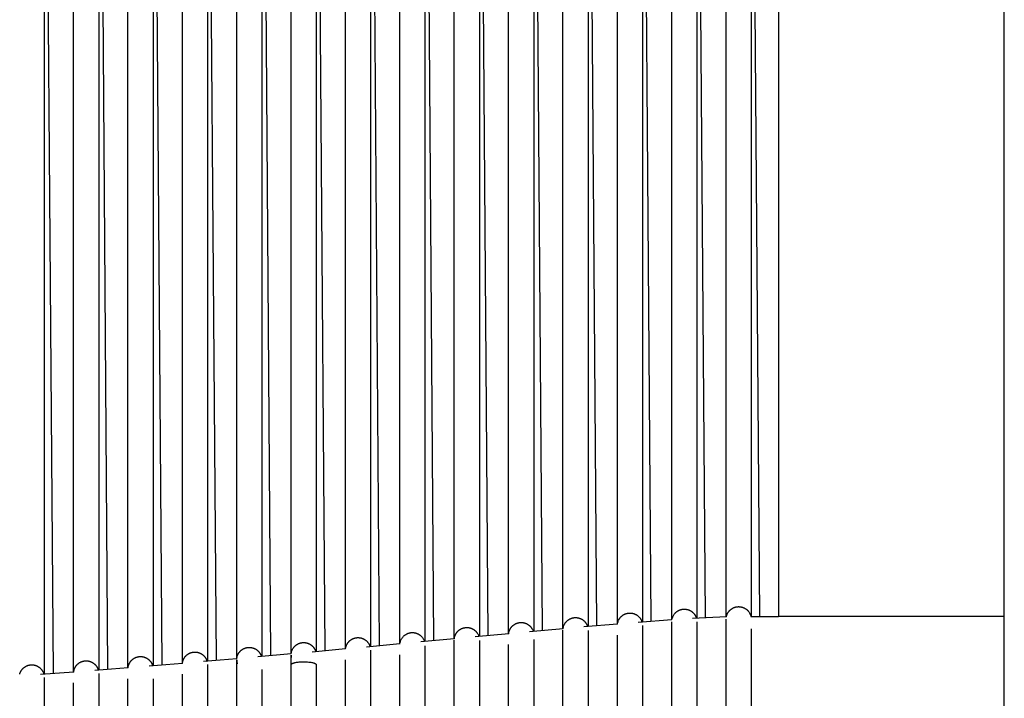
# Model space of a CAD drawing. Header units: millimetres. Extents: x 5000 to 6892, y 0 to 1693.
# Tile 45 of 49: x 5526 to 5761, y 1368 to 1531. Entities that reach past the tile are written whole.
import ezdxf

# ---------------------------------------------------------------- set-up
doc = ezdxf.new("R2010")
doc.units = ezdxf.units.MM
doc.layers.add('Make2D$Sichtbar$Kurven', color=7, linetype='Continuous', true_color=0x000000)

msp = doc.modelspace()

# ---------------------------------------------------------------- linework, layer by layer
at = {"layer": 'Make2D$Sichtbar$Kurven', "color": 18, "lineweight": -3, "true_color": 0x000000}
for points in [[(5761.31, 1387.83), (5761.31, 1690.83)], [(5544.81, 1671.07), (5546.91, 1375.17)], [(5583.81, 1671.07), (5585.88, 1378.45)], [(5609.81, 1671.07), (5611.86, 1380.82)], [(5622.81, 1671.07), (5624.85, 1382.03)], [(5531.81, 1654.24), (5533.92, 1374.18)], [(5557.81, 1654.24), (5559.9, 1376.22)], [(5596.81, 1654.24), (5598.87, 1379.62)], [(5635.81, 1654.24), (5637.84, 1383.25)], [(5648.81, 1654.24), (5650.83, 1384.45)], [(5661.81, 1654.24), (5663.82, 1385.6)], [(5674.81, 1654.24), (5676.81, 1386.65)], [(5642.81, 1383.71), (5642.81, 1636.27)], [(5648.81, 1636.27), (5648.81, 1384.27)], [(5687.87, 1637.43), (5689.8, 1387.5)], [(5694.81, 1387.72), (5694.81, 1637.55)], [(5700.81, 1637.55), (5700.81, 1387.83)], [(5700.87, 1637.56), (5702.8, 1387.83)], [(5707.31, 1637.56), (5707.31, 1636.64), (5707.31, 1387.83)], [(5564.81, 1376.62), (5564.81, 1633.67)], [(5570.81, 1633.67), (5570.81, 1377.13)], [(5570.89, 1633.77), (5572.89, 1377.31)], [(5577.81, 1377.74), (5577.81, 1634.09)], [(5583.81, 1634.09), (5583.81, 1378.26)], [(5590.81, 1378.89), (5590.81, 1634.52)], [(5596.81, 1634.52), (5596.81, 1379.43)], [(5603.81, 1380.07), (5603.81, 1634.96)], [(5609.81, 1634.96), (5609.81, 1380.63)], [(5616.81, 1381.28), (5616.81, 1635.4)], [(5622.81, 1635.4), (5622.81, 1381.84)], [(5531.81, 1632.52), (5531.81, 1374.03)], [(5538.81, 1374.55), (5538.81, 1632.89)], [(5544.81, 1632.88), (5544.81, 1375.01)], [(5551.81, 1375.56), (5551.81, 1633.27)], [(5557.81, 1633.27), (5557.81, 1376.05)], [(5668.81, 1386.02), (5668.81, 1596.08)], [(5674.81, 1596.08), (5674.81, 1386.5)], [(5681.81, 1387.01), (5681.81, 1596.36)], [(5687.81, 1596.36), (5687.81, 1387.39)], [(5629.81, 1382.5), (5629.81, 1594.96)], [(5635.81, 1594.96), (5635.81, 1383.06)], [(5655.81, 1384.9), (5655.81, 1595.73)], [(5661.81, 1595.73), (5661.81, 1385.43)], [(5682.55, 1388.57), (5682.6, 1388.63), (5682.65, 1388.68), (5682.71, 1388.74), (5682.76, 1388.79), (5682.81, 1388.84), (5682.87, 1388.89), (5682.93, 1388.93), (5682.98, 1388.98), (5683.04, 1389.02), (5683.1, 1389.07), (5683.16, 1389.11), (5683.22, 1389.15), (5683.29, 1389.19), (5683.35, 1389.22), (5683.41, 1389.26), (5683.48, 1389.29), (5683.55, 1389.32), (5683.61, 1389.35), (5683.68, 1389.38), (5683.75, 1389.41), (5683.82, 1389.43), (5683.89, 1389.46), (5683.96, 1389.48), (5684.03, 1389.5), (5684.1, 1389.52), (5684.17, 1389.53), (5684.24, 1389.55), (5684.31, 1389.56), (5684.39, 1389.57), (5684.46, 1389.58), (5684.53, 1389.59), (5684.61, 1389.59), (5684.68, 1389.6), (5684.76, 1389.6), (5684.83, 1389.6), (5684.91, 1389.6), (5684.98, 1389.6), (5685.05, 1389.59), (5685.13, 1389.59), (5685.2, 1389.58), (5685.27, 1389.57), (5685.35, 1389.55), (5685.42, 1389.54), (5685.49, 1389.52), (5685.56, 1389.51), (5685.63, 1389.49), (5685.7, 1389.47), (5685.77, 1389.45), (5685.84, 1389.42), (5685.91, 1389.4), (5685.97, 1389.37), (5686.04, 1389.34), (5686.11, 1389.31), (5686.17, 1389.27), (5686.24, 1389.24), (5686.3, 1389.21), (5686.37, 1389.17), (5686.43, 1389.13), (5686.49, 1389.09), (5686.55, 1389.05), (5686.61, 1389), (5686.67, 1388.96), (5686.73, 1388.91), (5686.79, 1388.86), (5686.83, 1388.82), (5686.87, 1388.79), (5686.91, 1388.75), (5686.95, 1388.71), (5686.99, 1388.67), (5687.02, 1388.63), (5687.06, 1388.59), (5687.1, 1388.54), (5687.13, 1388.5), (5687.17, 1388.46), (5687.2, 1388.42), (5687.24, 1388.37), (5687.27, 1388.33), (5687.3, 1388.28), (5687.33, 1388.23), (5687.36, 1388.19), (5687.39, 1388.14), (5687.41, 1388.09), (5687.44, 1388.05), (5687.47, 1388), (5687.49, 1387.95), (5687.52, 1387.9), (5687.54, 1387.85), (5687.56, 1387.8), (5687.58, 1387.75), (5687.6, 1387.7), (5687.62, 1387.65), (5687.64, 1387.6), (5687.66, 1387.54), (5687.68, 1387.49), (5687.69, 1387.44), (5687.71, 1387.39)], [(5694.86, 1387.72), (5694.87, 1387.78), (5694.88, 1387.85), (5694.9, 1387.91), (5694.91, 1387.97), (5694.93, 1388.03), (5694.95, 1388.09), (5694.97, 1388.15), (5694.99, 1388.21), (5695.01, 1388.26), (5695.03, 1388.32), (5695.06, 1388.38), (5695.08, 1388.44), (5695.11, 1388.49), (5695.14, 1388.55), (5695.17, 1388.6), (5695.2, 1388.66), (5695.23, 1388.71), (5695.26, 1388.76), (5695.29, 1388.82), (5695.33, 1388.87), (5695.36, 1388.92), (5695.4, 1388.97), (5695.44, 1389.02), (5695.48, 1389.07), (5695.52, 1389.12), (5695.56, 1389.17), (5695.6, 1389.21), (5695.64, 1389.26), (5695.69, 1389.3), (5695.73, 1389.35), (5695.78, 1389.39), (5695.83, 1389.43)], [(5695.83, 1389.43), (5695.88, 1389.48), (5695.94, 1389.53), (5696, 1389.58), (5696.06, 1389.62), (5696.12, 1389.66), (5696.18, 1389.7), (5696.24, 1389.74), (5696.31, 1389.78), (5696.37, 1389.82), (5696.43, 1389.85), (5696.5, 1389.89), (5696.57, 1389.92), (5696.63, 1389.95), (5696.7, 1389.97), (5696.77, 1390), (5696.84, 1390.02), (5696.91, 1390.05), (5696.98, 1390.07), (5697.05, 1390.09), (5697.12, 1390.11), (5697.19, 1390.12), (5697.26, 1390.14), (5697.33, 1390.15), (5697.41, 1390.16), (5697.48, 1390.17), (5697.55, 1390.18), (5697.63, 1390.18), (5697.7, 1390.18), (5697.77, 1390.19), (5697.85, 1390.19), (5697.92, 1390.18), (5698, 1390.18), (5698.07, 1390.18), (5698.15, 1390.17), (5698.22, 1390.16), (5698.29, 1390.15), (5698.37, 1390.14), (5698.44, 1390.12), (5698.51, 1390.1), (5698.58, 1390.09), (5698.65, 1390.07), (5698.72, 1390.05), (5698.79, 1390.02), (5698.86, 1390), (5698.93, 1389.97), (5699, 1389.94), (5699.06, 1389.91), (5699.13, 1389.88), (5699.19, 1389.85), (5699.26, 1389.82), (5699.32, 1389.78), (5699.38, 1389.74), (5699.45, 1389.7), (5699.51, 1389.66), (5699.57, 1389.62), (5699.63, 1389.58), (5699.68, 1389.53), (5699.74, 1389.48), (5699.8, 1389.44), (5699.85, 1389.39), (5699.91, 1389.34), (5699.96, 1389.28), (5700.01, 1389.23), (5700.06, 1389.17), (5700.19, 1389.01), (5700.31, 1388.85), (5700.41, 1388.68), (5700.51, 1388.5), (5700.59, 1388.33), (5700.66, 1388.14), (5700.71, 1387.96), (5700.74, 1387.83)], [(5656.12, 1385.91), (5656.16, 1385.97), (5656.19, 1386.04), (5656.23, 1386.1), (5656.27, 1386.17), (5656.31, 1386.23), (5656.35, 1386.29), (5656.39, 1386.35), (5656.44, 1386.41), (5656.48, 1386.47), (5656.53, 1386.52), (5656.58, 1386.58), (5656.63, 1386.63), (5656.68, 1386.68), (5656.73, 1386.74), (5656.78, 1386.79), (5656.84, 1386.83), (5656.89, 1386.88), (5656.95, 1386.93), (5657.01, 1386.97), (5657.07, 1387.02), (5657.13, 1387.06), (5657.19, 1387.1), (5657.25, 1387.14), (5657.31, 1387.17), (5657.38, 1387.21), (5657.44, 1387.24), (5657.51, 1387.28), (5657.57, 1387.31), (5657.64, 1387.34), (5657.71, 1387.37), (5657.78, 1387.39), (5657.85, 1387.42), (5657.92, 1387.44), (5657.99, 1387.46), (5658.06, 1387.48), (5658.14, 1387.5), (5658.21, 1387.51), (5658.28, 1387.53), (5658.35, 1387.54), (5658.43, 1387.55), (5658.5, 1387.56), (5658.57, 1387.57), (5658.65, 1387.57), (5658.72, 1387.57), (5658.79, 1387.58), (5658.86, 1387.58), (5658.94, 1387.57), (5659.01, 1387.57), (5659.08, 1387.56), (5659.16, 1387.56), (5659.23, 1387.55), (5659.3, 1387.54), (5659.37, 1387.52), (5659.45, 1387.51), (5659.52, 1387.49), (5659.59, 1387.47), (5659.66, 1387.45), (5659.73, 1387.43), (5659.8, 1387.41), (5659.87, 1387.38), (5659.94, 1387.36), (5660.01, 1387.33), (5660.07, 1387.3), (5660.14, 1387.26), (5660.21, 1387.23), (5660.27, 1387.2), (5660.34, 1387.16), (5660.4, 1387.12), (5660.46, 1387.08), (5660.53, 1387.04), (5660.59, 1387), (5660.64, 1386.95), (5660.7, 1386.91), (5660.76, 1386.86), (5660.81, 1386.81), (5660.87, 1386.76), (5660.92, 1386.71), (5660.97, 1386.66), (5661.02, 1386.61), (5661.07, 1386.55), (5661.12, 1386.5), (5661.16, 1386.44), (5661.21, 1386.38), (5661.25, 1386.32), (5661.29, 1386.26), (5661.33, 1386.2), (5661.37, 1386.14), (5661.41, 1386.08), (5661.45, 1386.01), (5661.48, 1385.95), (5661.51, 1385.88), (5661.54, 1385.81), (5661.57, 1385.75), (5661.6, 1385.68), (5661.63, 1385.61), (5661.65, 1385.54), (5661.67, 1385.48), (5661.69, 1385.42)], [(5668.83, 1386.02), (5668.83, 1386.04), (5668.86, 1386.23), (5668.91, 1386.42), (5668.96, 1386.61), (5669.03, 1386.79), (5669.11, 1386.98), (5669.21, 1387.16), (5669.32, 1387.33)], [(5669.32, 1387.33), (5669.36, 1387.39), (5669.4, 1387.45), (5669.45, 1387.51), (5669.49, 1387.57), (5669.54, 1387.63), (5669.59, 1387.68), (5669.64, 1387.74), (5669.69, 1387.79), (5669.74, 1387.84), (5669.8, 1387.89), (5669.85, 1387.94), (5669.91, 1387.99), (5669.97, 1388.03), (5670.02, 1388.08), (5670.08, 1388.12), (5670.14, 1388.16), (5670.2, 1388.2), (5670.27, 1388.24), (5670.33, 1388.28), (5670.39, 1388.31), (5670.46, 1388.34), (5670.52, 1388.38), (5670.59, 1388.41), (5670.66, 1388.44), (5670.73, 1388.46), (5670.8, 1388.49), (5670.87, 1388.51), (5670.94, 1388.54), (5671.01, 1388.56), (5671.08, 1388.58), (5671.15, 1388.59), (5671.22, 1388.61), (5671.3, 1388.62), (5671.37, 1388.63), (5671.45, 1388.64), (5671.52, 1388.65), (5671.59, 1388.66), (5671.67, 1388.66), (5671.74, 1388.67), (5671.81, 1388.67), (5671.89, 1388.67), (5671.96, 1388.66), (5672.03, 1388.66), (5672.11, 1388.65), (5672.18, 1388.64), (5672.25, 1388.64), (5672.32, 1388.62), (5672.39, 1388.61), (5672.47, 1388.6), (5672.54, 1388.58), (5672.61, 1388.56), (5672.68, 1388.54), (5672.75, 1388.52), (5672.82, 1388.49), (5672.89, 1388.47), (5672.95, 1388.44), (5673.02, 1388.41), (5673.09, 1388.38), (5673.16, 1388.35), (5673.22, 1388.32), (5673.29, 1388.28), (5673.35, 1388.24), (5673.41, 1388.2), (5673.48, 1388.16), (5673.53, 1388.12), (5673.59, 1388.09), (5673.64, 1388.05), (5673.69, 1388), (5673.74, 1387.96), (5673.79, 1387.92), (5673.84, 1387.87), (5673.89, 1387.83), (5673.94, 1387.78), (5673.98, 1387.74), (5674.03, 1387.69), (5674.07, 1387.64), (5674.12, 1387.59), (5674.16, 1387.54), (5674.2, 1387.49), (5674.24, 1387.43), (5674.27, 1387.38), (5674.31, 1387.33), (5674.35, 1387.27), (5674.38, 1387.22), (5674.41, 1387.16), (5674.45, 1387.1), (5674.48, 1387.04), (5674.51, 1386.99), (5674.54, 1386.93), (5674.56, 1386.87), (5674.59, 1386.81), (5674.61, 1386.74), (5674.63, 1386.68), (5674.66, 1386.62), (5674.68, 1386.56), (5674.7, 1386.49)], [(5681.84, 1387.02), (5673.81, 1386.42)], [(5681.81, 1384.31), (5681.81, 1386.16), (5681.81, 1386.57), (5681.81, 1386.6), (5681.81, 1386.6)], [(5681.84, 1387.02), (5681.86, 1387.16), (5681.91, 1387.35), (5681.96, 1387.54), (5682.03, 1387.72), (5682.11, 1387.9), (5682.2, 1388.08), (5682.31, 1388.25), (5682.42, 1388.42), (5682.55, 1388.57)], [(5694.86, 1387.72), (5686.8, 1387.33)], [(5687.81, 1386.6), (5687.81, 1386.57), (5687.81, 1386.16), (5687.81, 1385.33), (5687.81, 1384.31)], [(5694.81, 1384.89), (5694.81, 1387.19)], [(5700.74, 1387.83), (5707.31, 1387.83)], [(5761.31, 1387.83), (5707.31, 1387.83)], [(5761.31, 1346.03), (5761.31, 1387.83)], [(5629.87, 1382.81), (5629.89, 1382.88), (5629.91, 1382.95), (5629.93, 1383.02), (5629.95, 1383.1), (5629.97, 1383.17), (5629.99, 1383.24), (5630.02, 1383.3), (5630.05, 1383.37), (5630.08, 1383.44), (5630.11, 1383.51), (5630.14, 1383.57), (5630.18, 1383.64), (5630.21, 1383.7), (5630.25, 1383.76), (5630.29, 1383.83), (5630.33, 1383.89), (5630.37, 1383.95), (5630.41, 1384.01), (5630.46, 1384.06), (5630.5, 1384.12), (5630.55, 1384.18), (5630.6, 1384.23), (5630.65, 1384.28), (5630.7, 1384.34), (5630.75, 1384.39), (5630.81, 1384.44), (5630.86, 1384.49), (5630.92, 1384.53), (5630.98, 1384.58), (5631.04, 1384.62), (5631.1, 1384.67), (5631.16, 1384.71), (5631.22, 1384.75), (5631.29, 1384.79), (5631.35, 1384.82), (5631.42, 1384.86), (5631.48, 1384.89), (5631.55, 1384.93), (5631.62, 1384.96), (5631.68, 1384.98), (5631.75, 1385.01), (5631.82, 1385.04), (5631.89, 1385.06), (5631.96, 1385.08), (5632.03, 1385.1), (5632.1, 1385.12), (5632.17, 1385.14), (5632.24, 1385.15), (5632.32, 1385.16), (5632.39, 1385.17), (5632.46, 1385.18), (5632.53, 1385.19), (5632.61, 1385.2), (5632.68, 1385.2), (5632.75, 1385.2), (5632.83, 1385.2), (5632.9, 1385.2), (5632.97, 1385.2), (5633.05, 1385.2), (5633.12, 1385.19), (5633.19, 1385.18), (5633.27, 1385.17), (5633.34, 1385.16), (5633.41, 1385.14), (5633.49, 1385.13), (5633.56, 1385.11), (5633.63, 1385.09), (5633.7, 1385.07), (5633.77, 1385.05), (5633.84, 1385.02), (5633.91, 1385), (5633.98, 1384.97), (5634.05, 1384.94), (5634.11, 1384.91), (5634.18, 1384.87), (5634.24, 1384.84), (5634.31, 1384.8), (5634.37, 1384.77), (5634.43, 1384.73), (5634.49, 1384.69), (5634.55, 1384.65), (5634.61, 1384.6), (5634.67, 1384.56), (5634.73, 1384.51), (5634.78, 1384.47), (5634.84, 1384.42), (5634.89, 1384.37), (5634.94, 1384.32), (5634.99, 1384.26), (5635.04, 1384.21), (5635.09, 1384.15), (5635.14, 1384.1), (5635.19, 1384.04), (5635.23, 1383.98), (5635.27, 1383.92), (5635.32, 1383.86), (5635.42, 1383.69), (5635.51, 1383.52), (5635.59, 1383.35), (5635.65, 1383.17), (5635.69, 1383.05)], [(5642.83, 1383.71), (5642.84, 1383.8), (5642.85, 1383.88), (5642.86, 1383.97), (5642.88, 1384.05), (5642.9, 1384.13), (5642.92, 1384.22), (5642.95, 1384.3), (5642.97, 1384.38)], [(5642.97, 1384.38), (5643, 1384.45), (5643.03, 1384.52), (5643.05, 1384.59), (5643.08, 1384.66), (5643.12, 1384.72), (5643.15, 1384.79), (5643.18, 1384.86), (5643.22, 1384.92), (5643.26, 1384.98), (5643.3, 1385.04), (5643.34, 1385.11), (5643.38, 1385.17), (5643.42, 1385.22), (5643.47, 1385.28), (5643.51, 1385.34), (5643.56, 1385.39), (5643.61, 1385.45), (5643.66, 1385.5), (5643.71, 1385.55), (5643.77, 1385.6), (5643.82, 1385.65), (5643.88, 1385.7), (5643.93, 1385.75), (5643.99, 1385.79), (5644.05, 1385.84), (5644.11, 1385.88), (5644.17, 1385.92), (5644.23, 1385.96), (5644.3, 1386), (5644.36, 1386.03), (5644.43, 1386.07), (5644.49, 1386.1), (5644.56, 1386.13), (5644.63, 1386.16), (5644.7, 1386.19), (5644.77, 1386.22), (5644.84, 1386.24), (5644.91, 1386.27), (5644.98, 1386.29), (5645.05, 1386.31), (5645.12, 1386.33), (5645.19, 1386.34), (5645.26, 1386.36), (5645.33, 1386.37), (5645.41, 1386.38), (5645.48, 1386.39), (5645.55, 1386.4), (5645.62, 1386.4), (5645.7, 1386.41), (5645.77, 1386.41), (5645.84, 1386.41), (5645.92, 1386.41), (5645.99, 1386.4), (5646.06, 1386.4), (5646.14, 1386.39), (5646.21, 1386.38), (5646.28, 1386.37), (5646.35, 1386.36), (5646.43, 1386.34), (5646.5, 1386.33), (5646.57, 1386.31), (5646.64, 1386.29), (5646.71, 1386.27), (5646.79, 1386.24), (5646.86, 1386.22), (5646.93, 1386.19), (5646.99, 1386.16), (5647.06, 1386.13), (5647.13, 1386.1), (5647.19, 1386.07), (5647.26, 1386.04), (5647.32, 1386), (5647.39, 1385.96), (5647.45, 1385.92), (5647.51, 1385.88), (5647.57, 1385.84), (5647.63, 1385.8), (5647.69, 1385.75), (5647.74, 1385.7), (5647.8, 1385.66), (5647.85, 1385.61), (5647.91, 1385.56), (5647.96, 1385.51), (5648.01, 1385.45), (5648.06, 1385.4), (5648.1, 1385.34), (5648.15, 1385.29), (5648.2, 1385.23), (5648.24, 1385.17), (5648.28, 1385.11), (5648.32, 1385.05), (5648.36, 1384.99), (5648.4, 1384.92), (5648.44, 1384.86), (5648.47, 1384.79), (5648.51, 1384.73), (5648.59, 1384.55), (5648.65, 1384.37), (5648.69, 1384.25)], [(5655.83, 1384.9), (5647.83, 1384.18)], [(5655.81, 1382.28), (5655.81, 1384.58)], [(5655.83, 1384.9), (5655.83, 1384.95), (5655.87, 1385.14), (5655.91, 1385.34), (5655.97, 1385.53), (5656.04, 1385.72), (5656.12, 1385.91)], [(5668.83, 1386.02), (5660.82, 1385.34)], [(5661.81, 1384.5), (5661.81, 1382.28)], [(5674.81, 1385.66), (5674.81, 1383.37)], [(5681.81, 1348.95), (5681.81, 1384.31)], [(5687.81, 1384.31), (5687.81, 1348.95)], [(5694.81, 1348.95), (5694.81, 1384.89)], [(5700.81, 1384.89), (5700.81, 1348.95)], [(5603.83, 1380.07), (5603.83, 1380.14), (5603.84, 1380.21), (5603.85, 1380.28), (5603.86, 1380.35), (5603.88, 1380.42), (5603.89, 1380.49), (5603.91, 1380.56), (5603.93, 1380.62), (5603.96, 1380.7), (5603.98, 1380.78), (5604.01, 1380.86), (5604.04, 1380.94), (5604.08, 1381.02), (5604.11, 1381.1), (5604.15, 1381.17), (5604.19, 1381.25), (5604.23, 1381.32), (5604.28, 1381.39), (5604.32, 1381.46), (5604.37, 1381.53), (5604.42, 1381.6), (5604.47, 1381.67), (5604.53, 1381.73), (5604.58, 1381.8), (5604.63, 1381.85), (5604.69, 1381.9), (5604.74, 1381.96), (5604.79, 1382.01), (5604.85, 1382.06), (5604.91, 1382.1), (5604.96, 1382.15), (5605.02, 1382.19), (5605.08, 1382.24), (5605.14, 1382.28), (5605.2, 1382.32), (5605.26, 1382.36), (5605.33, 1382.39), (5605.39, 1382.43), (5605.46, 1382.46), (5605.52, 1382.5), (5605.59, 1382.53), (5605.65, 1382.55), (5605.72, 1382.58), (5605.79, 1382.61), (5605.86, 1382.63), (5605.93, 1382.65), (5606, 1382.68), (5606.07, 1382.69), (5606.14, 1382.71), (5606.22, 1382.73), (5606.29, 1382.74), (5606.36, 1382.75), (5606.43, 1382.76), (5606.51, 1382.77), (5606.58, 1382.78), (5606.66, 1382.78), (5606.73, 1382.79), (5606.81, 1382.79), (5606.88, 1382.79), (5606.95, 1382.78), (5607.03, 1382.78), (5607.1, 1382.77), (5607.18, 1382.76), (5607.25, 1382.75), (5607.32, 1382.74), (5607.39, 1382.73), (5607.46, 1382.72), (5607.54, 1382.7), (5607.61, 1382.68), (5607.68, 1382.66), (5607.75, 1382.64), (5607.82, 1382.61), (5607.88, 1382.59), (5607.95, 1382.56), (5608.02, 1382.53), (5608.09, 1382.5), (5608.15, 1382.47), (5608.22, 1382.44), (5608.28, 1382.4), (5608.34, 1382.37), (5608.41, 1382.33), (5608.47, 1382.29), (5608.53, 1382.25), (5608.59, 1382.2), (5608.65, 1382.16), (5608.71, 1382.11), (5608.76, 1382.06), (5608.82, 1382.01), (5608.86, 1381.98), (5608.9, 1381.94), (5608.94, 1381.9), (5608.97, 1381.87), (5609.01, 1381.83), (5609.04, 1381.79), (5609.08, 1381.75), (5609.11, 1381.71), (5609.18, 1381.63), (5609.24, 1381.55), (5609.3, 1381.46), (5609.36, 1381.37), (5609.41, 1381.28), (5609.46, 1381.19), (5609.51, 1381.1), (5609.55, 1381.01), (5609.59, 1380.91), (5609.63, 1380.81), (5609.67, 1380.71), (5609.7, 1380.62)], [(5616.82, 1381.22), (5616.84, 1381.42), (5616.88, 1381.62), (5616.93, 1381.81), (5616.99, 1382), (5617.06, 1382.19), (5617.14, 1382.36), (5617.24, 1382.53), (5617.34, 1382.69), (5617.46, 1382.85), (5617.58, 1383), (5617.71, 1383.14), (5617.86, 1383.27), (5617.91, 1383.31), (5617.97, 1383.36), (5618.03, 1383.4), (5618.09, 1383.45), (5618.15, 1383.49), (5618.21, 1383.53), (5618.28, 1383.57), (5618.34, 1383.61), (5618.4, 1383.64), (5618.47, 1383.67), (5618.53, 1383.71), (5618.6, 1383.74), (5618.67, 1383.77), (5618.74, 1383.79), (5618.8, 1383.82), (5618.87, 1383.84), (5618.94, 1383.86), (5619.01, 1383.88), (5619.08, 1383.9), (5619.16, 1383.92), (5619.23, 1383.93), (5619.3, 1383.95), (5619.37, 1383.96), (5619.44, 1383.97), (5619.52, 1383.98), (5619.59, 1383.98), (5619.66, 1383.99), (5619.74, 1383.99), (5619.81, 1383.99), (5619.89, 1383.99), (5619.96, 1383.99), (5620.04, 1383.98), (5620.11, 1383.98), (5620.19, 1383.97), (5620.26, 1383.96), (5620.33, 1383.95), (5620.4, 1383.93), (5620.48, 1383.92), (5620.55, 1383.9), (5620.62, 1383.88), (5620.69, 1383.86), (5620.76, 1383.84), (5620.83, 1383.81), (5620.9, 1383.79), (5620.97, 1383.76), (5621.03, 1383.73), (5621.1, 1383.7), (5621.16, 1383.67), (5621.23, 1383.64), (5621.29, 1383.6), (5621.36, 1383.56), (5621.42, 1383.53), (5621.48, 1383.49), (5621.54, 1383.44), (5621.6, 1383.4), (5621.66, 1383.36), (5621.72, 1383.31), (5621.77, 1383.26), (5621.83, 1383.21), (5621.88, 1383.16), (5621.93, 1383.11), (5621.99, 1383.06), (5622.04, 1383), (5622.09, 1382.95), (5622.21, 1382.8), (5622.32, 1382.64), (5622.42, 1382.48), (5622.51, 1382.31), (5622.59, 1382.13), (5622.66, 1381.95), (5622.69, 1381.83)], [(5629.83, 1382.5), (5621.85, 1381.75)], [(5629.81, 1379.91), (5629.81, 1382.2)], [(5629.83, 1382.5), (5629.84, 1382.58), (5629.85, 1382.65), (5629.86, 1382.73), (5629.87, 1382.81)], [(5642.83, 1383.71), (5634.84, 1382.97)], [(5635.81, 1382.13), (5635.81, 1379.91)], [(5648.81, 1382.34), (5648.81, 1381.11)], [(5655.81, 1348.95), (5655.81, 1382.28)], [(5661.81, 1382.28), (5661.81, 1348.95)], [(5668.81, 1348.95), (5668.81, 1383.37)], [(5674.81, 1383.37), (5674.81, 1348.95)], [(5577.83, 1377.74), (5577.83, 1377.74), (5577.85, 1377.93), (5577.89, 1378.12), (5577.94, 1378.31), (5578, 1378.49), (5578.07, 1378.67), (5578.16, 1378.84), (5578.19, 1378.91), (5578.23, 1378.97), (5578.27, 1379.03), (5578.31, 1379.1), (5578.35, 1379.16), (5578.39, 1379.22), (5578.43, 1379.28), (5578.48, 1379.33), (5578.53, 1379.39), (5578.57, 1379.45), (5578.62, 1379.5), (5578.67, 1379.55), (5578.73, 1379.61), (5578.78, 1379.66), (5578.83, 1379.7), (5578.89, 1379.75), (5578.95, 1379.8), (5579, 1379.84), (5579.06, 1379.89), (5579.12, 1379.93), (5579.18, 1379.97), (5579.25, 1380.01), (5579.31, 1380.04), (5579.37, 1380.08), (5579.44, 1380.11), (5579.5, 1380.15), (5579.57, 1380.18), (5579.64, 1380.21), (5579.71, 1380.24), (5579.78, 1380.26), (5579.85, 1380.29), (5579.92, 1380.31), (5579.99, 1380.33), (5580.06, 1380.35), (5580.13, 1380.37), (5580.21, 1380.39), (5580.28, 1380.4), (5580.35, 1380.41), (5580.42, 1380.42), (5580.5, 1380.43), (5580.57, 1380.44), (5580.64, 1380.44), (5580.72, 1380.45), (5580.79, 1380.45), (5580.86, 1380.45), (5580.94, 1380.45), (5581.01, 1380.44), (5581.08, 1380.44), (5581.16, 1380.43), (5581.23, 1380.42), (5581.3, 1380.41), (5581.37, 1380.4), (5581.44, 1380.38), (5581.52, 1380.36), (5581.59, 1380.35), (5581.66, 1380.33), (5581.73, 1380.3), (5581.8, 1380.28), (5581.87, 1380.26), (5581.94, 1380.23), (5582, 1380.2), (5582.07, 1380.17), (5582.14, 1380.14), (5582.2, 1380.1), (5582.27, 1380.07), (5582.34, 1380.03), (5582.4, 1379.99), (5582.46, 1379.95), (5582.52, 1379.91), (5582.58, 1379.87), (5582.64, 1379.83), (5582.7, 1379.78), (5582.76, 1379.73), (5582.81, 1379.69), (5582.87, 1379.64), (5582.92, 1379.59), (5582.97, 1379.53), (5583.02, 1379.48), (5583.07, 1379.43), (5583.12, 1379.37), (5583.16, 1379.31), (5583.21, 1379.26), (5583.25, 1379.2), (5583.29, 1379.14), (5583.33, 1379.08), (5583.37, 1379.01), (5583.41, 1378.95), (5583.44, 1378.89), (5583.48, 1378.82), (5583.51, 1378.76), (5583.54, 1378.69), (5583.57, 1378.62), (5583.6, 1378.55), (5583.63, 1378.48), (5583.65, 1378.41), (5583.68, 1378.34), (5583.7, 1378.25)], [(5590.83, 1378.89), (5590.85, 1379.07), (5590.89, 1379.26), (5590.93, 1379.45), (5590.99, 1379.63), (5591.07, 1379.81), (5591.15, 1379.99), (5591.24, 1380.15), (5591.35, 1380.32), (5591.39, 1380.38), (5591.44, 1380.44), (5591.48, 1380.49), (5591.53, 1380.55), (5591.58, 1380.61), (5591.63, 1380.66), (5591.68, 1380.71), (5591.73, 1380.77), (5591.79, 1380.82), (5591.84, 1380.86), (5591.9, 1380.91), (5591.95, 1380.96), (5592.01, 1381), (5592.07, 1381.05), (5592.13, 1381.09), (5592.19, 1381.13), (5592.25, 1381.17), (5592.32, 1381.2), (5592.38, 1381.24), (5592.45, 1381.27), (5592.51, 1381.31), (5592.58, 1381.34), (5592.64, 1381.37), (5592.71, 1381.39), (5592.78, 1381.42), (5592.85, 1381.44), (5592.92, 1381.47), (5592.99, 1381.49), (5593.06, 1381.51), (5593.14, 1381.52), (5593.21, 1381.54), (5593.28, 1381.55), (5593.36, 1381.57), (5593.43, 1381.58), (5593.5, 1381.59), (5593.58, 1381.59), (5593.65, 1381.6), (5593.73, 1381.6), (5593.8, 1381.6), (5593.87, 1381.6), (5593.95, 1381.6), (5594.02, 1381.6), (5594.09, 1381.59), (5594.16, 1381.58), (5594.24, 1381.57), (5594.31, 1381.56), (5594.38, 1381.55), (5594.45, 1381.53), (5594.52, 1381.52), (5594.6, 1381.5), (5594.67, 1381.48), (5594.74, 1381.46), (5594.8, 1381.43), (5594.87, 1381.41), (5594.94, 1381.38), (5595.01, 1381.35), (5595.08, 1381.32), (5595.14, 1381.29), (5595.21, 1381.26), (5595.27, 1381.22), (5595.34, 1381.19), (5595.4, 1381.15), (5595.46, 1381.11), (5595.53, 1381.06), (5595.58, 1381.03), (5595.63, 1380.99), (5595.68, 1380.95), (5595.73, 1380.91), (5595.78, 1380.86), (5595.83, 1380.82), (5595.88, 1380.78), (5595.92, 1380.73), (5595.97, 1380.69), (5596.01, 1380.64), (5596.06, 1380.59), (5596.1, 1380.54), (5596.14, 1380.5), (5596.18, 1380.44), (5596.22, 1380.39), (5596.26, 1380.34), (5596.29, 1380.29), (5596.33, 1380.24), (5596.36, 1380.18), (5596.4, 1380.13), (5596.43, 1380.07), (5596.46, 1380.02), (5596.49, 1379.96), (5596.52, 1379.9), (5596.54, 1379.84), (5596.57, 1379.78), (5596.59, 1379.73), (5596.62, 1379.67), (5596.64, 1379.6), (5596.66, 1379.54), (5596.68, 1379.48), (5596.7, 1379.42)], [(5592.85, 1381.31), (5592.85, 1381.44)], [(5603.83, 1380.07), (5595.87, 1379.34)], [(5616.83, 1381.28), (5608.86, 1380.54)], [(5609.81, 1379.78), (5609.81, 1379.78), (5609.81, 1379.78), (5609.81, 1379.75), (5609.81, 1379.33), (5609.81, 1377.49)], [(5622.81, 1380.83), (5622.81, 1380.54), (5622.81, 1379.71), (5622.81, 1378.7)], [(5629.81, 1348.95), (5629.81, 1379.91)], [(5635.81, 1379.91), (5635.81, 1348.95)], [(5642.81, 1348.95), (5642.81, 1381.11)], [(5648.81, 1381.11), (5648.81, 1348.95)], [(5538.83, 1374.55), (5538.83, 1374.57), (5538.84, 1374.65), (5538.85, 1374.72), (5538.86, 1374.79), (5538.88, 1374.87), (5538.89, 1374.94), (5538.91, 1375.01), (5538.93, 1375.08), (5538.95, 1375.15), (5538.98, 1375.22), (5539, 1375.29), (5539.03, 1375.36), (5539.06, 1375.43), (5539.09, 1375.49), (5539.12, 1375.56), (5539.15, 1375.62), (5539.18, 1375.69), (5539.22, 1375.75), (5539.26, 1375.82), (5539.3, 1375.88), (5539.34, 1375.94), (5539.38, 1376), (5539.42, 1376.06), (5539.47, 1376.11), (5539.52, 1376.17), (5539.56, 1376.23), (5539.61, 1376.28), (5539.66, 1376.33), (5539.72, 1376.39), (5539.77, 1376.44), (5539.83, 1376.49), (5539.88, 1376.54), (5539.94, 1376.58), (5540, 1376.63), (5540.06, 1376.67), (5540.12, 1376.72), (5540.18, 1376.76), (5540.24, 1376.8), (5540.31, 1376.84), (5540.37, 1376.87), (5540.44, 1376.91), (5540.5, 1376.94), (5540.57, 1376.97), (5540.64, 1377), (5540.7, 1377.03), (5540.77, 1377.05), (5540.84, 1377.08), (5540.91, 1377.1), (5540.98, 1377.12), (5541.05, 1377.14), (5541.12, 1377.16), (5541.19, 1377.18), (5541.26, 1377.19), (5541.34, 1377.2), (5541.41, 1377.21), (5541.48, 1377.22), (5541.55, 1377.23), (5541.63, 1377.23), (5541.7, 1377.24), (5541.78, 1377.24), (5541.85, 1377.24), (5541.92, 1377.24), (5542, 1377.23), (5542.07, 1377.23), (5542.15, 1377.22), (5542.22, 1377.21), (5542.29, 1377.2), (5542.37, 1377.19), (5542.44, 1377.17), (5542.51, 1377.16), (5542.58, 1377.14), (5542.65, 1377.12), (5542.72, 1377.1), (5542.79, 1377.07), (5542.86, 1377.05), (5542.93, 1377.02), (5543, 1377), (5543.07, 1376.97), (5543.13, 1376.93), (5543.2, 1376.9), (5543.26, 1376.87), (5543.33, 1376.83), (5543.39, 1376.79), (5543.45, 1376.75), (5543.51, 1376.71), (5543.57, 1376.67), (5543.63, 1376.63), (5543.69, 1376.58), (5543.74, 1376.54), (5543.8, 1376.49), (5543.85, 1376.44), (5543.91, 1376.39), (5543.96, 1376.33), (5544.01, 1376.28), (5544.06, 1376.23), (5544.11, 1376.17), (5544.16, 1376.11), (5544.2, 1376.05), (5544.25, 1375.99), (5544.29, 1375.93), (5544.33, 1375.87), (5544.37, 1375.8), (5544.41, 1375.74), (5544.45, 1375.67), (5544.48, 1375.61), (5544.52, 1375.54), (5544.55, 1375.47), (5544.58, 1375.41), (5544.61, 1375.34), (5544.63, 1375.27), (5544.66, 1375.2), (5544.68, 1375.12), (5544.7, 1375.05), (5544.71, 1375)], [(5551.83, 1375.56), (5551.83, 1375.58), (5551.86, 1375.77), (5551.89, 1375.96), (5551.91, 1376.03), (5551.93, 1376.1), (5551.95, 1376.17), (5551.98, 1376.24), (5552, 1376.31), (5552.03, 1376.38), (5552.06, 1376.45), (5552.09, 1376.52), (5552.12, 1376.58), (5552.15, 1376.65), (5552.19, 1376.71), (5552.22, 1376.78), (5552.26, 1376.84), (5552.3, 1376.9), (5552.34, 1376.96), (5552.38, 1377.02), (5552.43, 1377.08), (5552.47, 1377.14), (5552.52, 1377.19), (5552.57, 1377.25), (5552.61, 1377.3), (5552.67, 1377.36), (5552.72, 1377.41), (5552.77, 1377.46), (5552.83, 1377.51), (5552.88, 1377.56), (5552.94, 1377.6), (5553, 1377.65), (5553.06, 1377.69), (5553.12, 1377.74), (5553.18, 1377.78), (5553.24, 1377.82), (5553.31, 1377.86), (5553.37, 1377.89), (5553.44, 1377.93), (5553.5, 1377.96), (5553.57, 1377.99), (5553.64, 1378.02), (5553.71, 1378.05), (5553.78, 1378.08), (5553.84, 1378.1), (5553.91, 1378.12), (5553.98, 1378.14), (5554.05, 1378.16), (5554.13, 1378.18), (5554.2, 1378.2), (5554.27, 1378.21), (5554.34, 1378.22), (5554.41, 1378.23), (5554.49, 1378.24), (5554.56, 1378.25), (5554.63, 1378.26), (5554.7, 1378.26), (5554.78, 1378.26), (5554.85, 1378.26), (5554.92, 1378.26), (5555, 1378.25), (5555.07, 1378.25), (5555.14, 1378.24), (5555.22, 1378.23), (5555.29, 1378.22), (5555.36, 1378.21), (5555.44, 1378.19), (5555.51, 1378.18), (5555.58, 1378.16), (5555.65, 1378.14), (5555.73, 1378.12), (5555.8, 1378.09), (5555.87, 1378.07), (5555.93, 1378.04), (5556, 1378.01), (5556.07, 1377.98), (5556.14, 1377.95), (5556.2, 1377.92), (5556.27, 1377.89), (5556.33, 1377.85), (5556.39, 1377.81), (5556.45, 1377.77), (5556.51, 1377.73), (5556.57, 1377.69), (5556.63, 1377.65), (5556.69, 1377.6), (5556.75, 1377.55), (5556.8, 1377.51), (5556.86, 1377.46), (5556.91, 1377.41), (5556.96, 1377.35), (5557.01, 1377.3), (5557.06, 1377.25), (5557.11, 1377.19), (5557.16, 1377.13), (5557.2, 1377.08), (5557.24, 1377.02), (5557.29, 1376.95), (5557.33, 1376.89), (5557.37, 1376.83), (5557.47, 1376.65), (5557.56, 1376.47), (5557.63, 1376.28), (5557.69, 1376.09), (5557.71, 1376.04)], [(5564.83, 1376.63), (5564.83, 1376.64), (5564.84, 1376.73), (5564.85, 1376.83), (5564.87, 1376.92), (5564.89, 1377.02), (5564.91, 1377.11), (5564.94, 1377.2), (5564.97, 1377.29), (5565, 1377.38), (5565.03, 1377.45), (5565.06, 1377.52), (5565.09, 1377.59), (5565.12, 1377.66), (5565.15, 1377.72), (5565.19, 1377.79), (5565.23, 1377.85), (5565.26, 1377.91), (5565.3, 1377.98), (5565.34, 1378.04), (5565.39, 1378.1), (5565.43, 1378.16), (5565.48, 1378.21), (5565.52, 1378.27), (5565.57, 1378.33), (5565.62, 1378.38), (5565.67, 1378.43), (5565.72, 1378.48), (5565.77, 1378.53), (5565.83, 1378.58), (5565.88, 1378.63), (5565.94, 1378.68), (5566, 1378.72), (5566.06, 1378.77), (5566.12, 1378.81), (5566.18, 1378.85), (5566.24, 1378.89), (5566.31, 1378.93), (5566.37, 1378.96), (5566.44, 1379), (5566.5, 1379.03), (5566.57, 1379.06), (5566.64, 1379.09), (5566.71, 1379.12), (5566.78, 1379.15), (5566.85, 1379.17), (5566.92, 1379.2), (5566.99, 1379.22), (5567.06, 1379.24), (5567.13, 1379.25), (5567.2, 1379.27), (5567.27, 1379.28), (5567.35, 1379.3), (5567.42, 1379.31), (5567.49, 1379.31), (5567.56, 1379.32), (5567.64, 1379.33), (5567.71, 1379.33), (5567.78, 1379.33), (5567.86, 1379.33), (5567.93, 1379.33), (5568, 1379.33), (5568.08, 1379.32), (5568.15, 1379.31), (5568.22, 1379.3), (5568.29, 1379.29), (5568.37, 1379.28), (5568.44, 1379.27), (5568.51, 1379.25), (5568.58, 1379.23), (5568.65, 1379.21), (5568.72, 1379.19), (5568.79, 1379.17), (5568.86, 1379.14), (5568.93, 1379.11), (5569, 1379.08), (5569.07, 1379.05), (5569.14, 1379.02), (5569.2, 1378.99), (5569.27, 1378.95), (5569.33, 1378.92), (5569.4, 1378.88), (5569.46, 1378.84), (5569.52, 1378.8), (5569.58, 1378.76), (5569.64, 1378.71), (5569.69, 1378.67), (5569.75, 1378.62), (5569.81, 1378.57), (5569.86, 1378.52), (5569.91, 1378.47), (5569.96, 1378.42), (5570.01, 1378.37), (5570.06, 1378.32), (5570.11, 1378.26), (5570.16, 1378.2), (5570.2, 1378.14), (5570.25, 1378.09), (5570.29, 1378.03), (5570.33, 1377.96), (5570.37, 1377.9), (5570.41, 1377.84), (5570.44, 1377.77), (5570.48, 1377.71), (5570.51, 1377.64), (5570.54, 1377.57), (5570.57, 1377.52), (5570.59, 1377.46), (5570.61, 1377.41), (5570.63, 1377.35), (5570.65, 1377.29), (5570.67, 1377.24), (5570.69, 1377.18), (5570.71, 1377.12)], [(5577.83, 1377.74), (5569.89, 1377.05)], [(5577.81, 1377.45), (5577.81, 1377.35), (5577.82, 1377.25), (5577.83, 1377.15), (5577.83, 1377.07), (5577.85, 1377), (5577.86, 1376.92), (5577.87, 1376.85), (5577.89, 1376.77), (5577.91, 1376.7), (5577.93, 1376.63), (5577.95, 1376.55)], [(5577.81, 1375.15), (5577.81, 1376.16), (5577.81, 1376.99), (5577.81, 1377.41), (5577.81, 1377.44)], [(5590.83, 1378.89), (5582.88, 1378.18)], [(5590.81, 1376.31), (5590.81, 1378.57), (5590.81, 1378.6)], [(5590.81, 1378.6), (5590.81, 1378.54), (5590.81, 1378.48), (5590.82, 1378.38), (5590.83, 1378.28), (5590.84, 1378.17), (5590.86, 1378.07)], [(5590.81, 1376.31), (5590.81, 1376.31), (5590.81, 1376.31), (5590.81, 1376.32), (5590.81, 1376.32), (5590.81, 1376.33), (5590.81, 1376.33), (5590.81, 1376.33), (5590.81, 1376.34), (5590.82, 1376.34), (5590.82, 1376.35), (5590.82, 1376.35), (5590.82, 1376.35), (5590.82, 1376.36), (5590.82, 1376.36), (5590.82, 1376.37), (5590.82, 1376.37), (5590.82, 1376.37), (5590.83, 1376.38), (5590.83, 1376.38), (5590.83, 1376.38), (5590.83, 1376.39), (5590.83, 1376.39), (5590.84, 1376.4), (5590.84, 1376.4), (5590.84, 1376.4), (5590.84, 1376.41), (5590.85, 1376.41), (5590.85, 1376.42), (5590.86, 1376.43), (5590.86, 1376.44), (5590.87, 1376.45), (5590.88, 1376.45), (5590.88, 1376.46), (5590.89, 1376.47), (5590.9, 1376.47), (5590.91, 1376.48), (5590.92, 1376.49), (5590.92, 1376.5), (5590.93, 1376.5), (5590.94, 1376.51), (5590.95, 1376.52), (5590.97, 1376.53), (5590.99, 1376.55), (5591.02, 1376.56), (5591.04, 1376.58), (5591.07, 1376.59), (5591.09, 1376.6), (5591.12, 1376.62), (5591.15, 1376.63), (5591.18, 1376.64), (5591.21, 1376.66), (5591.28, 1376.68), (5591.35, 1376.71), (5591.42, 1376.73), (5591.5, 1376.76), (5591.59, 1376.78), (5591.67, 1376.8), (5591.77, 1376.82), (5591.86, 1376.84), (5592.07, 1376.88), (5592.28, 1376.91), (5592.52, 1376.94), (5592.76, 1376.97), (5593.02, 1376.98), (5593.28, 1377), (5593.59, 1377.01), (5593.89, 1377.01), (5594.18, 1377), (5594.47, 1376.99), (5594.75, 1376.97), (5595.02, 1376.95), (5595.28, 1376.92), (5595.53, 1376.88), (5595.75, 1376.84), (5595.86, 1376.82), (5595.96, 1376.8), (5596.06, 1376.77), (5596.16, 1376.75), (5596.24, 1376.72), (5596.33, 1376.69), (5596.37, 1376.68), (5596.4, 1376.66), (5596.44, 1376.65), (5596.47, 1376.63), (5596.51, 1376.62), (5596.54, 1376.6), (5596.57, 1376.58), (5596.6, 1376.57), (5596.63, 1376.55), (5596.64, 1376.54), (5596.65, 1376.53), (5596.66, 1376.53), (5596.67, 1376.52), (5596.68, 1376.51), (5596.7, 1376.5), (5596.71, 1376.49), (5596.72, 1376.48), (5596.72, 1376.47), (5596.73, 1376.47), (5596.74, 1376.46), (5596.75, 1376.45), (5596.76, 1376.44), (5596.76, 1376.43), (5596.77, 1376.42), (5596.78, 1376.41), (5596.78, 1376.41), (5596.78, 1376.4), (5596.79, 1376.4), (5596.79, 1376.39), (5596.79, 1376.39), (5596.79, 1376.39), (5596.79, 1376.38), (5596.8, 1376.38), (5596.8, 1376.38), (5596.8, 1376.37), (5596.8, 1376.37), (5596.8, 1376.36), (5596.8, 1376.36), (5596.8, 1376.36), (5596.81, 1376.35), (5596.81, 1376.35), (5596.81, 1376.34), (5596.81, 1376.34), (5596.81, 1376.34), (5596.81, 1376.33), (5596.81, 1376.33), (5596.81, 1376.32), (5596.81, 1376.32), (5596.81, 1376.32), (5596.81, 1376.31), (5596.81, 1376.31), (5596.81, 1376.31)], [(5603.81, 1348.95), (5603.81, 1377.49)], [(5609.81, 1377.49), (5609.81, 1348.95)], [(5616.81, 1348.95), (5616.81, 1378.69)], [(5622.81, 1378.7), (5622.81, 1348.95)], [(5622.81, 1378.7), (5622.81, 1378.7)], [(5525.91, 1374.04), (5525.93, 1374.12), (5525.95, 1374.19), (5525.98, 1374.27), (5526.01, 1374.35), (5526.04, 1374.44), (5526.08, 1374.52), (5526.12, 1374.59), (5526.16, 1374.67), (5526.2, 1374.75), (5526.24, 1374.82), (5526.29, 1374.9), (5526.34, 1374.97), (5526.39, 1375.04), (5526.44, 1375.11), (5526.49, 1375.18), (5526.55, 1375.24), (5526.61, 1375.31), (5526.67, 1375.37), (5526.72, 1375.42), (5526.77, 1375.48), (5526.83, 1375.53), (5526.88, 1375.57), (5526.94, 1375.62), (5527, 1375.67), (5527.06, 1375.71), (5527.12, 1375.75), (5527.18, 1375.79), (5527.24, 1375.83), (5527.31, 1375.87), (5527.37, 1375.91), (5527.43, 1375.94), (5527.5, 1375.97), (5527.57, 1376), (5527.63, 1376.03), (5527.7, 1376.06), (5527.77, 1376.09), (5527.84, 1376.11), (5527.91, 1376.14), (5527.98, 1376.16), (5528.05, 1376.18), (5528.12, 1376.19), (5528.19, 1376.21), (5528.26, 1376.22), (5528.33, 1376.24), (5528.41, 1376.25), (5528.48, 1376.26), (5528.55, 1376.26), (5528.63, 1376.27), (5528.7, 1376.27), (5528.78, 1376.27), (5528.85, 1376.27), (5528.93, 1376.27), (5529, 1376.27), (5529.07, 1376.26), (5529.15, 1376.26), (5529.22, 1376.25), (5529.29, 1376.24), (5529.37, 1376.22), (5529.44, 1376.21), (5529.51, 1376.19), (5529.58, 1376.18), (5529.65, 1376.16), (5529.72, 1376.13), (5529.79, 1376.11), (5529.86, 1376.09), (5529.93, 1376.06), (5530, 1376.03), (5530.06, 1376), (5530.13, 1375.97), (5530.19, 1375.94), (5530.26, 1375.9), (5530.32, 1375.87), (5530.38, 1375.83), (5530.45, 1375.79), (5530.51, 1375.75), (5530.57, 1375.71), (5530.63, 1375.66), (5530.69, 1375.62), (5530.74, 1375.57), (5530.8, 1375.52), (5530.85, 1375.47), (5530.91, 1375.42), (5530.98, 1375.35), (5531.05, 1375.27), (5531.12, 1375.19), (5531.18, 1375.11), (5531.25, 1375.03), (5531.3, 1374.95), (5531.36, 1374.86), (5531.41, 1374.77), (5531.46, 1374.68), (5531.51, 1374.59), (5531.55, 1374.5), (5531.59, 1374.41), (5531.63, 1374.31), (5531.66, 1374.22), (5531.69, 1374.12), (5531.72, 1374.02)], [(5551.83, 1375.56), (5543.91, 1374.94)], [(5564.83, 1376.63), (5556.9, 1375.97)], [(5570.81, 1376.33), (5570.81, 1374.04)], [(5577.81, 1348.95), (5577.81, 1375.15)], [(5583.81, 1375.15), (5583.81, 1348.95)], [(5590.81, 1348.95), (5590.81, 1376.31)], [(5596.81, 1376.31), (5596.81, 1348.95)], [(5538.83, 1374.55), (5530.91, 1373.96)], [(5531.81, 1373.21), (5531.81, 1371.99), (5531.81, 1370.98)], [(5544.81, 1374.24), (5544.81, 1371.94)], [(5551.81, 1348.95), (5551.81, 1372.96)], [(5557.81, 1372.96), (5557.81, 1348.95)], [(5564.81, 1348.95), (5564.81, 1374.03)], [(5570.81, 1374.04), (5570.81, 1348.95)], [(5668.81, 1373.05), (5668.81, 1373.09)], [(5531.81, 1370.98), (5531.81, 1348.95)], [(5538.81, 1348.95), (5538.81, 1371.94)], [(5544.81, 1371.94), (5544.81, 1348.95)]]:
    msp.add_lwpolyline(points, dxfattribs=at)

doc.saveas('drawing.dxf')
